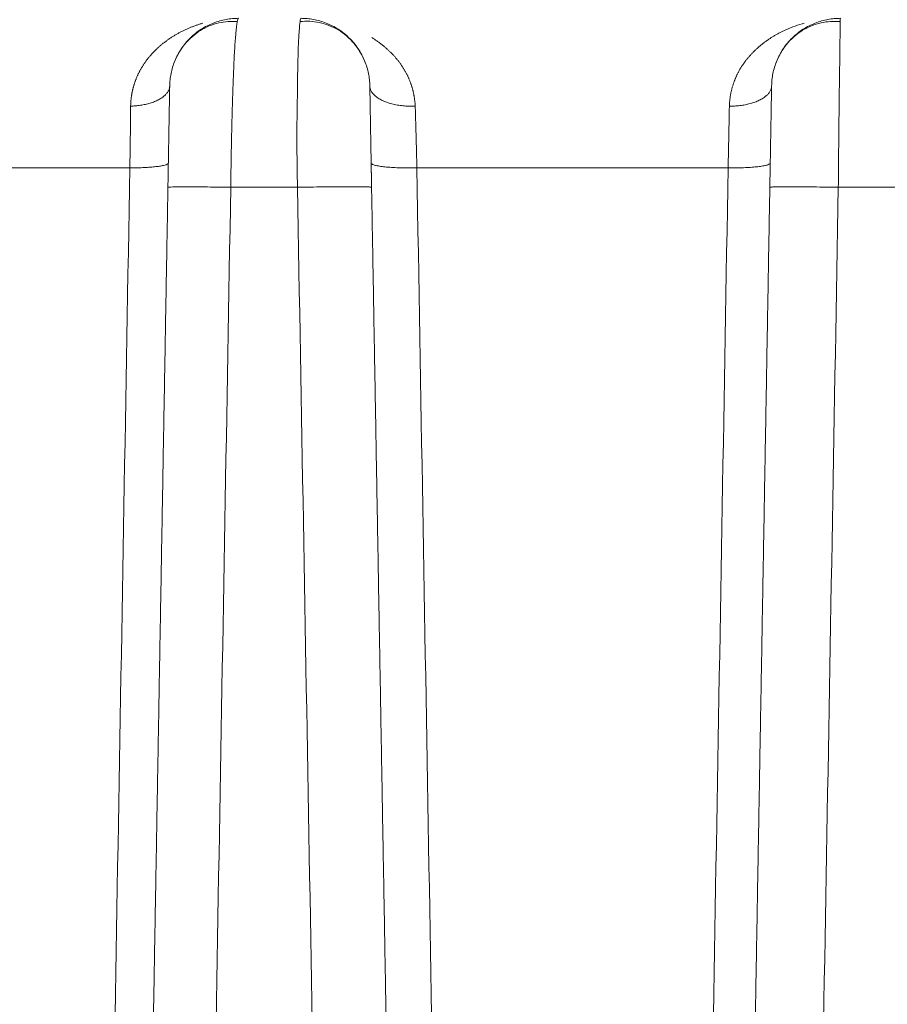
# Model space of a CAD drawing. Header units: millimetres. Extents: x 5437 to 18441, y -4466 to 3128.
# Tile 42 of 256: x 8114 to 8124, y -2745 to -2734. Entities that reach past the tile are written whole.
import ezdxf

# ---------------------------------------------------------------- set-up
doc = ezdxf.new("R2010")
doc.units = ezdxf.units.MM
doc.layers.add('1', color=7, linetype='Continuous', true_color=0xffffff)
doc.dimstyles.get("Standard").update_dxf_attribs({"dimtxt": 0.18, "dimasz": 0.18, "dimexe": 0.18, "dimexo": 0.0625, "dimgap": 0.09, "dimtad": 0, "dimtih": 1, "dimtoh": 1, "dimdec": 4, "dimzin": 0, "dimdsep": 46, "dimtxsty": 'Standard', "dimcen": 0.09, "dimadec": 0, "dimazin": 0, "dimtfac": 1, "dimtdec": 4, "dimtofl": 0, "dimtmove": 0, "dimatfit": 3, "dimfxl": 1, "dimtolj": 1, "dimtzin": 0, "dimarcsym": 0})

# ---------------------------------------------------------------- blocks, each defined once
blk = doc.blocks.new('*D53')
at = {"color": 0, "lineweight": -2, "transparency": 16777216}
for p, q in [((10989.431, -2154.415), (10692.917, -2240.821)), ((11069.431, -2154.415), (10989.431, -2154.415)), ((8443.48, -2896.412), (8443.48, -2896.232)), ((8443.39, -2896.322), (8443.57, -2896.322))]:
    blk.add_line(p, q, dxfattribs=at)
at = {"color": 0, "lineweight": 20, "transparency": 16777216}
blk.add_solid([(10689.187, -2228.02), (10696.648, -2253.622), (10616.112, -2263.203)], dxfattribs=at)
at = {"layer": 'Defpoints', "color": 0, "lineweight": 20, "transparency": 16777216}
for p in [(10616.112, -2263.203), (6270.848, -3529.44)]:
    blk.add_point(p, dxfattribs=at)
at = {"color": 0, "lineweight": 20, "transparency": 16777216, "insert": (11249.521, -2154.415), "char_height": 80, "attachment_point": 5}
blk.add_mtext('\\A1;R2260', dxfattribs=at)
blk = doc.blocks.new('*D54')
at = {"color": 0, "lineweight": -2, "transparency": 16777216}
blk.add_line((7492.685, -2896.322), (7463.516, -2896.322), dxfattribs=at)
at = {"color": 0, "lineweight": -3, "transparency": 16777216}
for start, end in [(14.724706, 87.329624), (101.590205, 175.275294)]:
    blk.add_arc((8434.119, -2896.322), 970.423, start, end, dxfattribs=at)
at = {"color": 0, "lineweight": 20, "transparency": 16777216}
for points in [[(9385.695, -2646.81), (9359.647, -2652.519), (9389.799, -2727.809)], [(7480.316, -2816.939), (7453.672, -2815.84), (7463.696, -2896.322)]]:
    blk.add_solid(points, dxfattribs=at)
at = {"layer": 'Defpoints', "color": 0, "lineweight": 20, "transparency": 16777216}
for p in [(7900.863, -2085.545), (10671.817, -2501.755), (7492.748, -2896.322), (7740.501, -2896.322), (8434.119, -2896.322)]:
    blk.add_point(p, dxfattribs=at)
at = {"color": 0, "lineweight": 20, "transparency": 16777216, "insert": (8359.241, -1928.792), "char_height": 80, "attachment_point": 5}
blk.add_mtext('\\A1;165%%D', dxfattribs=at)

msp = doc.modelspace()

# ---------------------------------------------------------------- linework, layer by layer
at = {"color": 7, "lineweight": 20}
msp.add_arc((8443.47995, -2896.41157), 893, 10.1099821, 350.11198757, dxfattribs=at)
at = {"layer": '1', "color": 0, "lineweight": 20}
for p, q in [((8114.85259, -2735.56052), (8111.23296, -2735.56052)), ((8121.81071, -2735.56052), (8118.19108, -2735.56052)), ((8116.80247, -2735.78666), (8116.02643, -2735.78666)), ((8123.86797, -2735.78666), (8123.09193, -2735.78666))]:
    msp.add_line(p, q, dxfattribs=at)
for points, weights in [([(8116.11611, -2733.82157), (8115.32995, -2733.82157), (8115.31623, -2734.60761)], [1, 0.713250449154, 1]), ([(8117.64367, -2734.60761), (8117.62995, -2733.82157), (8116.8438, -2733.82157)], [1, 0.713250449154, 1]), ([(8123.11611, -2733.82157), (8122.32995, -2733.82157), (8122.31623, -2734.60761)], [1, 0.713250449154, 1]), ([(8115.31623, -2734.60761), (8115.31237, -2734.82911), (8114.86208, -2734.84342)], [1, 0.741638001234, 1]), ([(8117.64367, -2734.60761), (8117.64817, -2734.86487), (8118.17179, -2734.84342)], [1, 0.689987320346, 1]), ([(8122.31623, -2734.60761), (8122.31208, -2734.8457), (8121.8251, -2734.84342)], [1, 0.716278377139, 1]), ([(8115.30059, -2735.50398), (8115.29957, -2735.56214), (8114.85259, -2735.56052)], [1, 0.743678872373, 1]), ([(8117.65932, -2735.50398), (8117.66054, -2735.57408), (8118.19108, -2735.56052)], [1, 0.685062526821, 1]), ([(8122.30059, -2735.50398), (8122.29948, -2735.56762), (8121.81071, -2735.56052)], [1, 0.714971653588, 1]), ([(8116.02643, -2735.78666), (8115.29586, -2735.77493), (8115.29565, -2735.78666)], [1, 0.73711205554, 1]), ([(8117.66426, -2735.78666), (8117.66397, -2735.77037), (8116.80247, -2735.78666)], [1, 0.679313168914, 1]), ([(8123.09193, -2735.78666), (8122.2959, -2735.77283), (8122.29565, -2735.78666)], [1, 0.708802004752, 1])]:
    msp.add_rational_spline(points, weights, degree=2, dxfattribs=at)
for points, degree, knots in [([(8116.10212, -2733.85986), (8116.02794, -2733.85448), (8115.8808, -2733.86538), (8115.6655, -2733.953), (8115.48392, -2734.11227), (8115.40302, -2734.25093), (8115.37169, -2734.32858)], 3, [0, 0, 0, 0, 0.23751234, 0.48975549, 0.74759388, 1, 1, 1, 1]), ([(8115.48978, -2733.95826), (8115.49506, -2733.95579), (8115.50571, -2733.95082), (8115.5219, -2733.94358), (8115.53839, -2733.93646), (8115.5552, -2733.92946), (8115.57231, -2733.9226), (8115.58973, -2733.91589), (8115.60745, -2733.90933), (8115.62549, -2733.90294), (8115.64383, -2733.89671), (8115.66248, -2733.89067), (8115.68143, -2733.8848), (8115.6942, -2733.88109), (8115.70062, -2733.87923)], 3, [0, 0, 0, 0, 0.07717159, 0.15546121, 0.23486968, 0.31539774, 0.39704609, 0.47981536, 0.56370614, 0.64871897, 0.73485434, 0.82211271, 0.91049447, 1, 1, 1, 1]), ([(8116.10112, -2733.85991), (8116.10074, -2733.86195), (8116.10035, -2733.86407), (8116.09481, -2733.89596), (8116.08996, -2733.94033), (8116.08567, -2733.99838)], 3, [0, 0, 0, 0, 0.06898418, 0.06898418, 1, 1, 1, 1]), ([(8116.82165, -2733.97035), (8116.82478, -2733.92138), (8116.82832, -2733.88407), (8116.83582, -2733.83416), (8116.8398, -2733.82157), (8116.8438, -2733.82157)], 3, [0, 0, 0, 0, 0.5, 0.5, 1, 1, 1, 1]), ([(8117.58425, -2734.31871), (8117.55186, -2734.24147), (8117.46857, -2734.10322), (8117.28238, -2733.94494), (8117.06049, -2733.85946), (8116.90877, -2733.8518), (8116.83208, -2733.85931)], 3, [0, 0, 0, 0, 0.24926272, 0.50612294, 0.75960931, 1, 1, 1, 1]), ([(8123.11503, -2733.86007), (8123.03817, -2733.85337), (8122.88611, -2733.86291), (8122.66422, -2733.95267), (8122.47941, -2734.11685), (8122.39862, -2734.25913), (8122.36785, -2734.33853)], 3, [0, 0, 0, 0, 0.23897489, 0.4920608, 0.74952918, 1, 1, 1, 1]), ([(8123.11611, -2733.82157), (8123.11563, -2733.82157), (8123.11514, -2733.83389), (8123.11466, -2733.859), (8123.11464, -2733.85972), (8123.11463, -2733.86045)], 3, [0, 0, 0, 0, 0.97181486, 0.97181486, 1, 1, 1, 1]), ([(8115.3158, -2734.05729), (8115.32064, -2734.05404), (8115.33038, -2734.04749), (8115.34519, -2734.03791), (8115.36025, -2734.02844), (8115.37557, -2734.01912), (8115.39113, -2734.00994), (8115.40695, -2734.00091), (8115.42302, -2733.99204), (8115.43934, -2733.98333), (8115.45591, -2733.97478), (8115.47273, -2733.96639), (8115.48408, -2733.96098), (8115.48977, -2733.95826)], 3, [0, 0, 0, 0, 0.08658127, 0.17402261, 0.26232597, 0.35149328, 0.44152636, 0.53242698, 0.62419681, 0.7168375, 0.81035061, 0.90473763, 1, 1, 1, 1]), ([(8116.08567, -2733.99839), (8116.0807, -2734.04676), (8116.07612, -2734.10463), (8116.068, -2734.23756), (8116.06447, -2734.31261), (8116.06158, -2734.3951)], 3, [0, 0, 0, 0, 0.5, 0.5, 1, 1, 1, 1]), ([(8116.80613, -2734.39421), (8116.8075, -2734.30364), (8116.80958, -2734.22205), (8116.81485, -2734.07987), (8116.81805, -2734.01929), (8116.82165, -2733.97035)], 3, [0, 0, 0, 0, 0.5, 0.5, 1, 1, 1, 1]), ([(8122.30537, -2734.05095), (8122.31033, -2734.04776), (8122.3203, -2734.04137), (8122.33546, -2734.032), (8122.35085, -2734.02276), (8122.36649, -2734.01366), (8122.38238, -2734.00471), (8122.39851, -2733.9959), (8122.41488, -2733.98725), (8122.43151, -2733.97876), (8122.44837, -2733.97043), (8122.46548, -2733.96226), (8122.47701, -2733.95699), (8122.4828, -2733.95435)], 3, [0, 0, 0, 0, 0.08657628, 0.17401436, 0.26231595, 0.35148271, 0.44151622, 0.532418, 0.62418952, 0.71683216, 0.81034728, 0.90473615, 1, 1, 1, 1]), ([(8123.11329, -2733.96713), (8123.1123, -2734.01621), (8123.11133, -2734.07727), (8123.10945, -2734.22101), (8123.10853, -2734.30369), (8123.10766, -2734.39558)], 3, [0, 0, 0, 0, 0.5, 0.5, 1, 1, 1, 1]), ([(8115.00287, -2734.37428), (8115.00569, -2734.36987), (8115.01137, -2734.361), (8115.02017, -2734.34786), (8115.02924, -2734.33476), (8115.03861, -2734.32171), (8115.04825, -2734.30872), (8115.05817, -2734.2958), (8115.06838, -2734.28293), (8115.07887, -2734.27014), (8115.08964, -2734.25743), (8115.1007, -2734.24479), (8115.11204, -2734.23224), (8115.12365, -2734.21977), (8115.13556, -2734.2074), (8115.14774, -2734.19513), (8115.1602, -2734.18296), (8115.17295, -2734.17089), (8115.18598, -2734.15894), (8115.19928, -2734.1471), (8115.21287, -2734.13539), (8115.22674, -2734.1238), (8115.24089, -2734.11234), (8115.25532, -2734.10102), (8115.27003, -2734.08985), (8115.28502, -2734.07882), (8115.30028, -2734.06793), (8115.31061, -2734.06085), (8115.3158, -2734.05729)], 3, [0, 0, 0, 0, 0.03375493, 0.06786602, 0.10233635, 0.13716886, 0.17236643, 0.2079318, 0.24386766, 0.28017658, 0.31686104, 0.35392347, 0.39136617, 0.42919141, 0.46740133, 0.50599806, 0.54498359, 0.5843599, 0.62412886, 0.66429231, 0.70485199, 0.74580961, 0.7871668, 0.82892516, 0.87108621, 0.91365143, 0.95662223, 1, 1, 1, 1]), ([(8117.66585, -2734.0456), (8117.67102, -2734.04883), (8117.68131, -2734.05527), (8117.69654, -2734.06515), (8117.71149, -2734.07513), (8117.72618, -2734.08523), (8117.74059, -2734.09542), (8117.75473, -2734.10571), (8117.76859, -2734.11609), (8117.78218, -2734.12656), (8117.79549, -2734.13711), (8117.80853, -2734.14774), (8117.8213, -2734.15843), (8117.83378, -2734.1692), (8117.846, -2734.18001), (8117.85399, -2734.18733), (8117.85796, -2734.19097)], 3, [0, 0, 0, 0, 0.07713905, 0.15339264, 0.22876226, 0.30324949, 0.376856, 0.44958353, 0.52143391, 0.59240905, 0.66251098, 0.7317418, 0.80010373, 0.8675991, 0.93423034, 1, 1, 1, 1]), ([(8121.97996, -2734.36419), (8121.98261, -2734.36028), (8121.98794, -2734.35243), (8121.99616, -2734.34079), (8122.00461, -2734.32917), (8122.01329, -2734.3176), (8122.02221, -2734.30606), (8122.03136, -2734.29458), (8122.04073, -2734.28315), (8122.05035, -2734.27176), (8122.06019, -2734.26044), (8122.07026, -2734.24917), (8122.08057, -2734.23797), (8122.0911, -2734.22683), (8122.10187, -2734.21576), (8122.11287, -2734.20476), (8122.1241, -2734.19384), (8122.13556, -2734.183), (8122.14725, -2734.17224), (8122.15917, -2734.16157), (8122.17131, -2734.15098), (8122.18369, -2734.14049), (8122.1963, -2734.1301), (8122.20914, -2734.11981), (8122.2222, -2734.10962), (8122.2355, -2734.09954), (8122.24902, -2734.08957), (8122.26277, -2734.07972), (8122.27675, -2734.06999), (8122.29095, -2734.06037), (8122.30055, -2734.0541), (8122.30536, -2734.05095)], 3, [0, 0, 0, 0, 0.02991323, 0.06013691, 0.09067321, 0.12152424, 0.15269202, 0.18417852, 0.21598565, 0.24811523, 0.28056904, 0.31334879, 0.34645614, 0.3798927, 0.41366, 0.44775956, 0.48219281, 0.51696116, 0.55206594, 0.58750848, 0.62329003, 0.65941182, 0.69587501, 0.73268074, 0.76983013, 0.80732422, 0.84516404, 0.88335059, 0.92188483, 0.96076766, 1, 1, 1, 1]), ([(8117.85799, -2734.191), (8117.86198, -2734.19473), (8117.86994, -2734.20214), (8117.88165, -2734.21347), (8117.89313, -2734.22488), (8117.90436, -2734.23638), (8117.91536, -2734.24797), (8117.92612, -2734.25965), (8117.93664, -2734.27141), (8117.94691, -2734.28325), (8117.95695, -2734.29517), (8117.96674, -2734.30716), (8117.97629, -2734.31922), (8117.9856, -2734.33135), (8117.99468, -2734.34354), (8118.00057, -2734.35178), (8118.0035, -2734.35588)], 3, [0, 0, 0, 0, 0.07588558, 0.15106985, 0.22555638, 0.29934884, 0.37245102, 0.44486685, 0.51660037, 0.58765578, 0.6580374, 0.72774968, 0.79679725, 0.86518485, 0.93291741, 1, 1, 1, 1]), ([(8118.00353, -2734.35593), (8118.00646, -2734.3601), (8118.01229, -2734.36841), (8118.02079, -2734.38108), (8118.02907, -2734.39383), (8118.03712, -2734.40668), (8118.04494, -2734.41962), (8118.05253, -2734.43266), (8118.05989, -2734.44578), (8118.06702, -2734.459), (8118.07391, -2734.4723), (8118.08058, -2734.48569), (8118.08702, -2734.49916), (8118.09322, -2734.51272), (8118.09919, -2734.52635), (8118.10493, -2734.54007), (8118.11044, -2734.55386), (8118.11572, -2734.56772), (8118.12077, -2734.58167), (8118.12558, -2734.59568), (8118.13016, -2734.60976), (8118.13451, -2734.62392), (8118.13863, -2734.63814), (8118.14252, -2734.65242), (8118.14617, -2734.66677), (8118.14959, -2734.68119), (8118.15278, -2734.69566), (8118.15573, -2734.71019), (8118.15845, -2734.72478), (8118.16094, -2734.73943), (8118.1632, -2734.75413), (8118.16522, -2734.76888), (8118.16701, -2734.78369), (8118.16856, -2734.79854), (8118.16988, -2734.81345), (8118.17098, -2734.82839), (8118.17152, -2734.83841), (8118.17179, -2734.84342)], 3, [0, 0, 0, 0, 0.03157566, 0.06293695, 0.09408675, 0.125028, 0.1557637, 0.18629694, 0.21663083, 0.2467686, 0.27671352, 0.30646894, 0.33603826, 0.36542497, 0.39463264, 0.42366489, 0.45252542, 0.48121799, 0.50974646, 0.53811474, 0.56632681, 0.59438673, 0.62229863, 0.65006672, 0.67769526, 0.7051886, 0.73255113, 0.75978735, 0.7869018, 0.81389909, 0.84078388, 0.86756093, 0.89423503, 0.92081104, 0.94729388, 0.97368853, 1, 1, 1, 1]), ([(8121.8251, -2734.84342), (8121.82527, -2734.83856), (8121.82562, -2734.82883), (8121.82643, -2734.8143), (8121.82745, -2734.7998), (8121.8287, -2734.78535), (8121.83018, -2734.77093), (8121.83189, -2734.75654), (8121.83382, -2734.7422), (8121.83598, -2734.72791), (8121.83837, -2734.71365), (8121.84099, -2734.69945), (8121.84383, -2734.68529), (8121.8469, -2734.67118), (8121.8502, -2734.65712), (8121.85372, -2734.64311), (8121.85747, -2734.62916), (8121.86145, -2734.61526), (8121.86565, -2734.60142), (8121.87008, -2734.58764), (8121.87474, -2734.57392), (8121.87962, -2734.56027), (8121.88473, -2734.54668), (8121.89007, -2734.53315), (8121.89563, -2734.51969), (8121.90141, -2734.50631), (8121.90743, -2734.49299), (8121.91366, -2734.47975), (8121.92013, -2734.46658), (8121.92681, -2734.45349), (8121.93373, -2734.44048), (8121.94086, -2734.42755), (8121.94823, -2734.4147), (8121.95581, -2734.40194), (8121.96363, -2734.38926), (8121.97165, -2734.37667), (8121.97716, -2734.36838), (8121.97993, -2734.36423)], 3, [0, 0, 0, 0, 0.02646122, 0.05299981, 0.07962044, 0.10632777, 0.13312639, 0.16002085, 0.18701563, 0.21411519, 0.24132389, 0.26864608, 0.29608603, 0.32364795, 0.35133598, 0.37915424, 0.40710674, 0.43519745, 0.4634303, 0.49180911, 0.52033767, 0.54901971, 0.57785886, 0.60685873, 0.63602285, 0.66535466, 0.69485757, 0.72453492, 0.75438998, 0.78442596, 0.814646, 0.84505318, 0.87565054, 0.90644103, 0.93742755, 0.96861295, 1, 1, 1, 1]), ([(8114.86208, -2734.84342), (8114.86217, -2734.83871), (8114.86237, -2734.82927), (8114.86294, -2734.81517), (8114.86371, -2734.80109), (8114.8647, -2734.78705), (8114.86591, -2734.77303), (8114.86733, -2734.75904), (8114.86897, -2734.74509), (8114.87083, -2734.73117), (8114.87291, -2734.71728), (8114.8752, -2734.70343), (8114.87771, -2734.68963), (8114.88043, -2734.67586), (8114.88338, -2734.66213), (8114.88654, -2734.64845), (8114.88991, -2734.63481), (8114.89351, -2734.62122), (8114.89732, -2734.60768), (8114.90134, -2734.59419), (8114.90559, -2734.58075), (8114.91004, -2734.56736), (8114.91472, -2734.55403), (8114.91961, -2734.54076), (8114.92472, -2734.52755), (8114.93004, -2734.5144), (8114.93558, -2734.50131), (8114.94134, -2734.48828), (8114.94731, -2734.47532), (8114.9535, -2734.46243), (8114.9599, -2734.44961), (8114.96652, -2734.43686), (8114.97335, -2734.42419), (8114.9804, -2734.41159), (8114.98767, -2734.39907), (8114.99514, -2734.38661), (8115.00028, -2734.37842), (8115.00285, -2734.37431)], 3, [0, 0, 0, 0, 0.02667656, 0.05342203, 0.08024065, 0.10713658, 0.13411399, 0.16117697, 0.1883296, 0.21557589, 0.24291983, 0.27036535, 0.29791634, 0.32557663, 0.35335002, 0.38124025, 0.40925101, 0.43738594, 0.46564863, 0.49404262, 0.52257139, 0.55123838, 0.58004697, 0.60900047, 0.63810217, 0.66735529, 0.69676298, 0.72632837, 0.7560545, 0.78594439, 0.81600098, 0.84622717, 0.87662582, 0.90719971, 0.93795159, 0.96888414, 1, 1, 1, 1]), ([(8116.06158, -2734.3951), (8116.06135, -2734.4001), (8116.0609, -2734.41012), (8116.06023, -2734.42533), (8116.05956, -2734.44068), (8116.05889, -2734.45618), (8116.05823, -2734.47182), (8116.05757, -2734.4876), (8116.05692, -2734.50352), (8116.05627, -2734.51957), (8116.05562, -2734.53576), (8116.05498, -2734.55207), (8116.05435, -2734.56852), (8116.05372, -2734.58509), (8116.0531, -2734.60179), (8116.05248, -2734.61861), (8116.05187, -2734.63555), (8116.05126, -2734.65261), (8116.05066, -2734.66978), (8116.05006, -2734.68706), (8116.04947, -2734.70446), (8116.04888, -2734.72197), (8116.0483, -2734.73958), (8116.04773, -2734.7573), (8116.04716, -2734.77512), (8116.0466, -2734.79304), (8116.04604, -2734.81105), (8116.04549, -2734.82917), (8116.04495, -2734.84737), (8116.04441, -2734.86567), (8116.04388, -2734.88405), (8116.04335, -2734.90252), (8116.04283, -2734.92108), (8116.04232, -2734.93971), (8116.04181, -2734.95843), (8116.04131, -2734.97722), (8116.04082, -2734.99609), (8116.04033, -2735.01503), (8116.03985, -2735.03405), (8116.03938, -2735.05313), (8116.03891, -2735.07227), (8116.03844, -2735.09148), (8116.03799, -2735.11075), (8116.03754, -2735.13008), (8116.0371, -2735.14947), (8116.03666, -2735.16891), (8116.03623, -2735.1884), (8116.03581, -2735.20795), (8116.0354, -2735.22754), (8116.03499, -2735.24718), (8116.03458, -2735.26686), (8116.03419, -2735.28658), (8116.0338, -2735.30634), (8116.03342, -2735.32614), (8116.03304, -2735.34597), (8116.03267, -2735.36584), (8116.03231, -2735.38573), (8116.03195, -2735.40566), (8116.0316, -2735.42561), (8116.03126, -2735.44558), (8116.03093, -2735.46557), (8116.0306, -2735.48559), (8116.03027, -2735.50562), (8116.02996, -2735.52566), (8116.02965, -2735.54572), (8116.02934, -2735.56579), (8116.02905, -2735.58587), (8116.02876, -2735.60595), (8116.02847, -2735.62604), (8116.02819, -2735.64613), (8116.02792, -2735.66622), (8116.02766, -2735.68631), (8116.0274, -2735.7064), (8116.02715, -2735.72648), (8116.0269, -2735.74655), (8116.02666, -2735.76661), (8116.02651, -2735.77998), (8116.02643, -2735.78666)], 3, [0, 0, 0, 0, 0.01376106, 0.02751047, 0.04124824, 0.05497437, 0.06868887, 0.08239173, 0.09608296, 0.10976257, 0.12343055, 0.13708691, 0.15073166, 0.1643648, 0.17798632, 0.19159624, 0.20519456, 0.21878128, 0.2323564, 0.24591993, 0.25947188, 0.27301223, 0.28654101, 0.30005821, 0.31356384, 0.32705789, 0.34054038, 0.3540113, 0.36747067, 0.38091847, 0.39435473, 0.40777943, 0.4211926, 0.43459422, 0.4479843, 0.46136285, 0.47472986, 0.48808535, 0.50142932, 0.51476177, 0.5280827, 0.54139212, 0.55469004, 0.56797645, 0.58125136, 0.59451477, 0.60776669, 0.62100713, 0.63423607, 0.64745354, 0.66065953, 0.67385405, 0.6870371, 0.70020868, 0.7133688, 0.72651747, 0.73965468, 0.75278045, 0.76589476, 0.77899764, 0.79208908, 0.80516909, 0.81823766, 0.83129482, 0.84434055, 0.85737486, 0.87039777, 0.88340926, 0.89640935, 0.90939804, 0.92237533, 0.93534123, 0.94829574, 0.96123887, 0.97417062, 0.987091, 1, 1, 1, 1]), ([(8123.10766, -2734.39558), (8123.10617, -2734.4863), (8123.10472, -2734.58599), (8123.1019, -2734.79961), (8123.10053, -2734.91353), (8123.0979, -2735.1513), (8123.09663, -2735.27515), (8123.0942, -2735.52816), (8123.09304, -2735.6573), (8123.09193, -2735.78666)], 3, [0, 0, 0, 0, 0.25, 0.25, 0.5, 0.5, 0.75, 0.75, 1, 1, 1, 1]), ([(8115.29565, -2735.78666), (8115.29847, -2735.6255), (8115.30126, -2735.4655), (8115.30391, -2735.31389), (8115.30884, -2735.0311), (8115.31259, -2734.81638), (8115.3141, -2734.7298), (8115.31549, -2734.65023), (8115.31609, -2734.61606), (8115.31618, -2734.61046), (8115.31623, -2734.60764), (8115.31623, -2734.60761)], 5, [0, 0, 0, 0, 0, 0, 0.43067706, 0.43067706, 0.43067706, 0.86151377, 0.86151377, 0.86151377, 1, 1, 1, 1, 1, 1]), ([(8116.80247, -2735.78666), (8116.80033, -2735.69167), (8116.79872, -2735.59679), (8116.79654, -2735.4092), (8116.79597, -2735.31648), (8116.79584, -2735.13509), (8116.79627, -2735.04641), (8116.79811, -2734.8749), (8116.7995, -2734.79206), (8116.80134, -2734.71298)], 3, [0, 0, 0, 0, 0.25, 0.25, 0.5, 0.5, 0.75, 0.75, 1, 1, 1, 1]), ([(8117.64367, -2734.60761), (8117.64367, -2734.60752), (8117.64415, -2734.63474), (8117.64508, -2734.68804), (8117.64782, -2734.84489), (8117.65202, -2735.08586), (8117.65447, -2735.22611), (8117.65792, -2735.42358), (8117.66156, -2735.63251), (8117.66246, -2735.68379), (8117.66336, -2735.73515), (8117.66426, -2735.78666)], 5, [0, 0, 0, 0, 0, 0, 0.43243586, 0.43243586, 0.43243586, 0.86272435, 0.86272435, 0.86272435, 1, 1, 1, 1, 1, 1]), ([(8122.29565, -2735.78666), (8122.29847, -2735.62521), (8122.30127, -2735.46496), (8122.30392, -2735.31307), (8122.30886, -2735.0302), (8122.31261, -2734.81543), (8122.31412, -2734.72894), (8122.3155, -2734.64976), (8122.31609, -2734.61591), (8122.31619, -2734.61041), (8122.31623, -2734.60764), (8122.31623, -2734.60761)], 5, [0, 0, 0, 0, 0, 0, 0.43210456, 0.43210456, 0.43210456, 0.86307365, 0.86307365, 0.86307365, 1, 1, 1, 1, 1, 1]), ([(8114.85259, -2735.56052), (8114.85272, -2735.55339), (8114.85298, -2735.53914), (8114.85336, -2735.5178), (8114.85374, -2735.49648), (8114.85411, -2735.47519), (8114.85447, -2735.45393), (8114.85483, -2735.43271), (8114.85517, -2735.41152), (8114.85552, -2735.39037), (8114.85585, -2735.36927), (8114.85618, -2735.34821), (8114.8565, -2735.32719), (8114.85682, -2735.30622), (8114.85712, -2735.28531), (8114.85743, -2735.26445), (8114.85772, -2735.24365), (8114.85801, -2735.2229), (8114.85829, -2735.20222), (8114.85856, -2735.1816), (8114.85883, -2735.16105), (8114.85909, -2735.14057), (8114.85934, -2735.12016), (8114.85958, -2735.09983), (8114.85982, -2735.07957), (8114.86005, -2735.05939), (8114.86027, -2735.0393), (8114.86049, -2735.01929), (8114.8607, -2734.99936), (8114.8609, -2734.97953), (8114.86109, -2734.95978), (8114.86127, -2734.94013), (8114.86145, -2734.92058), (8114.86162, -2734.90113), (8114.86178, -2734.88178), (8114.86193, -2734.86253), (8114.86203, -2734.84979), (8114.86208, -2734.84342)], 3, [0, 0, 0, 0, 0.02836023, 0.05673224, 0.08511609, 0.11351185, 0.14191956, 0.17033929, 0.1987711, 0.22721505, 0.25567119, 0.28413959, 0.31262029, 0.34111337, 0.36961887, 0.39813685, 0.42666738, 0.45521051, 0.4837663, 0.51233481, 0.54091609, 0.56951019, 0.59811719, 0.62673713, 0.65537007, 0.68401607, 0.71267519, 0.74134747, 0.77003299, 0.79873178, 0.82744392, 0.85616945, 0.88490844, 0.91366093, 0.94242698, 0.97120665, 1, 1, 1, 1]), ([(8118.17179, -2734.84342), (8118.17199, -2734.84997), (8118.17239, -2734.86305), (8118.17298, -2734.88282), (8118.17358, -2734.90265), (8118.17417, -2734.92256), (8118.17475, -2734.94254), (8118.17534, -2734.96259), (8118.17592, -2734.98271), (8118.17651, -2735.00289), (8118.17708, -2735.02313), (8118.17766, -2735.04342), (8118.17823, -2735.06377), (8118.1788, -2735.08416), (8118.17937, -2735.10461), (8118.17994, -2735.1251), (8118.1805, -2735.14563), (8118.18106, -2735.1662), (8118.18162, -2735.1868), (8118.18217, -2735.20744), (8118.18272, -2735.2281), (8118.18327, -2735.2488), (8118.18381, -2735.26951), (8118.18435, -2735.29025), (8118.18489, -2735.311), (8118.18543, -2735.33177), (8118.18596, -2735.35256), (8118.18649, -2735.37335), (8118.18701, -2735.39415), (8118.18753, -2735.41496), (8118.18805, -2735.43576), (8118.18857, -2735.45657), (8118.18908, -2735.47737), (8118.18958, -2735.49817), (8118.19008, -2735.51896), (8118.19058, -2735.53973), (8118.19091, -2735.55359), (8118.19108, -2735.56052)], 3, [0, 0, 0, 0, 0.02959501, 0.05912964, 0.08860392, 0.11801785, 0.14737145, 0.17666473, 0.20589771, 0.2350704, 0.26418282, 0.29323497, 0.32222689, 0.35115857, 0.38003004, 0.40884131, 0.43759239, 0.46628331, 0.49491407, 0.52348469, 0.55199519, 0.58044559, 0.6088359, 0.63716613, 0.6654363, 0.69364643, 0.72179654, 0.74988664, 0.77791675, 0.80588689, 0.83379706, 0.8616473, 0.88943762, 0.91716803, 0.94483855, 0.9724492, 1, 1, 1, 1]), ([(8121.81071, -2735.56052), (8121.81087, -2735.55316), (8121.81117, -2735.53846), (8121.81164, -2735.51646), (8121.81209, -2735.49454), (8121.81255, -2735.47268), (8121.813, -2735.4509), (8121.81345, -2735.4292), (8121.8139, -2735.40758), (8121.81434, -2735.38603), (8121.81478, -2735.36458), (8121.81522, -2735.34321), (8121.81566, -2735.32193), (8121.81609, -2735.30074), (8121.81652, -2735.27964), (8121.81694, -2735.25864), (8121.81737, -2735.23774), (8121.81778, -2735.21693), (8121.8182, -2735.19623), (8121.81861, -2735.17564), (8121.81902, -2735.15515), (8121.81943, -2735.13477), (8121.81983, -2735.1145), (8121.82023, -2735.09434), (8121.82063, -2735.0743), (8121.82102, -2735.05437), (8121.82141, -2735.03456), (8121.8218, -2735.01488), (8121.82218, -2734.99531), (8121.82256, -2734.97587), (8121.82293, -2734.95656), (8121.8233, -2734.93737), (8121.82367, -2734.91831), (8121.82403, -2734.89939), (8121.82439, -2734.88059), (8121.82475, -2734.86193), (8121.82498, -2734.84958), (8121.8251, -2734.84342)], 3, [0, 0, 0, 0, 0.02929431, 0.05854607, 0.08775528, 0.11692193, 0.14604604, 0.1751276, 0.20416663, 0.23316311, 0.26211706, 0.29102848, 0.31989737, 0.34872373, 0.37750757, 0.40624889, 0.43494769, 0.46360398, 0.49221776, 0.52078903, 0.54931779, 0.57780406, 0.60624782, 0.63464909, 0.66300787, 0.69132416, 0.71959796, 0.74782928, 0.77601813, 0.80416449, 0.83226838, 0.86032981, 0.88834877, 0.91632526, 0.9442593, 0.97215087, 1, 1, 1, 1])]:
    msp.add_open_spline(points, degree=degree, knots=knots, dxfattribs=at)
for points, degree in [([(8116.11611, -2733.82157), (8116.11101, -2733.82157), (8116.10595, -2733.83444), (8116.10112, -2733.85991)], 3), ([(8122.4828, -2733.95435), (8122.55432, -2733.92341), (8122.62565, -2733.89771), (8122.69678, -2733.87744)], 3), ([(8123.11463, -2733.86045), (8123.11417, -2733.88483), (8123.11372, -2733.92059), (8123.11329, -2733.96712)], 3), ([(8116.80134, -2734.71298), (8116.80204, -2734.598), (8116.80369, -2734.49098), (8116.80613, -2734.39422)], 3), ([(8114.57782, -2751.32151), (8114.66941, -2746.06784), (8114.761, -2740.81418), (8114.85259, -2735.56052)], 3), ([(8118.19108, -2735.56052), (8118.28196, -2740.81405), (8118.37287, -2746.06762), (8118.4638, -2751.32124)], 3), ([(8121.53697, -2751.3213), (8121.62823, -2746.06769), (8121.71947, -2740.8141), (8121.81071, -2735.56052)], 3), ([(8115.02449, -2751.3214), (8115.07873, -2748.21445), (8115.13296, -2745.10751), (8115.18719, -2742.00056), (8115.24142, -2738.89361), (8115.29565, -2735.78666)], 5), ([(8116.02643, -2735.78666), (8115.93527, -2740.96504), (8115.84411, -2746.14341), (8115.75295, -2751.32179)], 3), ([(8117.07636, -2751.32179), (8116.98507, -2746.14341), (8116.89377, -2740.96503), (8116.80247, -2735.78666)], 3), ([(8117.66426, -2735.78666), (8117.71849, -2738.89363), (8117.77272, -2742.00059), (8117.82695, -2745.10755), (8117.88118, -2748.21452), (8117.93542, -2751.32148)], 5), ([(8122.02449, -2751.32142), (8122.07873, -2748.21447), (8122.13296, -2745.10751), (8122.18719, -2742.00056), (8122.24142, -2738.89361), (8122.29565, -2735.78666)], 5), ([(8123.09193, -2735.78666), (8123.0007, -2740.96504), (8122.90948, -2746.14341), (8122.81825, -2751.32179)], 3)]:
    msp.add_open_spline(points, degree=degree, dxfattribs=at)

# ---------------------------------------------------------------- dimensions: what is measured, and where the dimension line sits
at = {"color": 0, "lineweight": 20}
dim = msp.add_angular_dim_2l(base=(7900.86303, -2085.54536), line1=((8434.11893, -2896.32157), (10671.81706, -2501.75501)), line2=((7740.5009, -2896.32157), (7492.74781, -2896.32157)), text='165%%D', dimstyle='Standard', override={"dimtxt": 80, "dimasz": 80, "dimlwd": 65533}, dxfattribs=at)
dim.commit()
dim.dimension.update_dxf_attribs({"geometry": '*D54', "text_midpoint": (8359.2409, -1928.79214), "dimtype": 162})
dim = msp.add_diameter_dim_2p(p1=(6270.84796, -3529.44022), p2=(10616.11195, -2263.20291), text='R2260', dimstyle='Standard', override={"dimtxt": 80, "dimasz": 80, "dimdec": 0}, dxfattribs=at)
dim.commit()
dim.dimension.update_dxf_attribs({"geometry": '*D53', "text_midpoint": (11249.52071, -2154.41547), "dimtype": 163})

doc.saveas('drawing.dxf')
